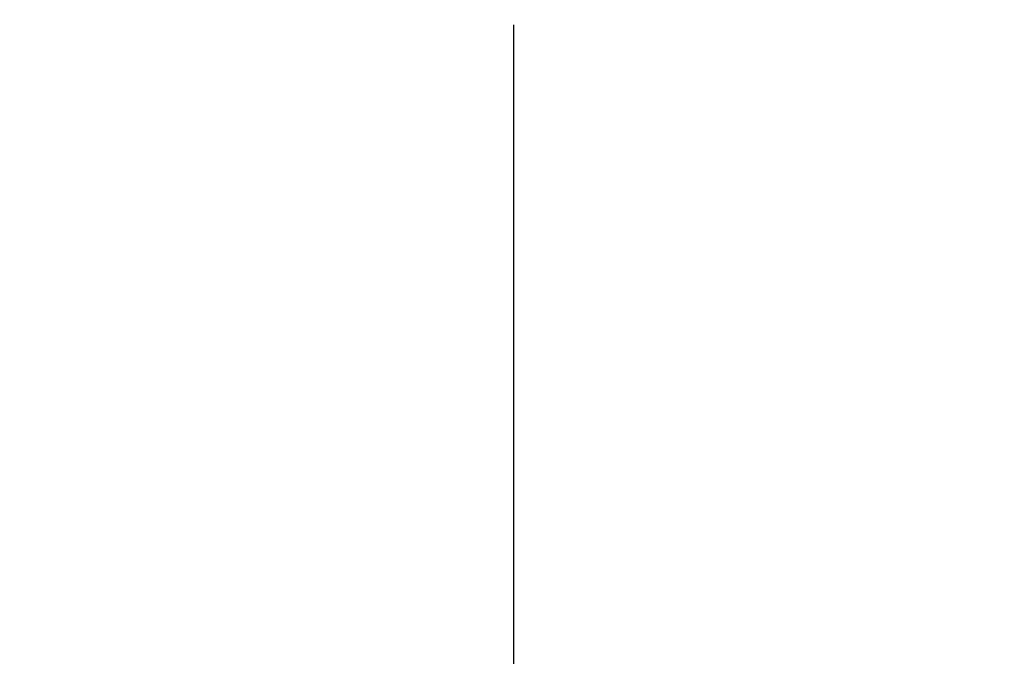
# Model space of a CAD drawing. Header units: millimetres. Extents: x 9131 to 12658, y 3907 to 6401.
# Tile 67 of 158: x 11410 to 11428, y 5324 to 5335. Entities that reach past the tile are written whole.
import ezdxf

# ---------------------------------------------------------------- set-up
doc = ezdxf.new("R2010")
doc.units = ezdxf.units.MM
doc.dimstyles.get("Standard").update_dxf_attribs({"dimtxt": 20, "dimasz": 10, "dimexe": 10, "dimexo": 10, "dimgap": 10, "dimtad": 0, "dimtih": 1, "dimtoh": 1, "dimdsep": 46, "dimtxsty": 'Standard', "dimcen": 0.09, "dimadec": 0, "dimazin": 0, "dimtfac": 1, "dimtofl": 0, "dimtmove": 0, "dimatfit": 3, "dimfxl": 0, "dimtolj": 1, "dimtzin": 0, "dimarcsym": 0})

# ---------------------------------------------------------------- blocks, each defined once
blk = doc.blocks.new('*D23')
at = {"color": 0, "lineweight": -2}
for p, q in [((11116.884, 5460.047), (11116.884, 4910.292)), ((11709.884, 5460.047), (11709.884, 4910.292)), ((11126.884, 4920.292), (11376.718, 4920.292)), ((11699.884, 4920.292), (11450.051, 4920.292))]:
    blk.add_line(p, q, dxfattribs=at)
at = {"color": 0, "lineweight": 18}
for points in [[(11126.884, 4921.959), (11126.884, 4918.626), (11116.884, 4920.292)], [(11699.884, 4921.959), (11699.884, 4918.626), (11709.884, 4920.292)]]:
    blk.add_solid(points, dxfattribs=at)
at = {"layer": 'Defpoints', "color": 0, "lineweight": 18}
for p in [(11116.884, 5470.047), (11709.884, 5470.047), (11709.884, 4920.292)]:
    blk.add_point(p, dxfattribs=at)
at = {"color": 0, "lineweight": 18, "insert": (11413.384, 4920.292), "char_height": 20, "attachment_point": 5}
blk.add_mtext('\\A1;593', dxfattribs=at)

msp = doc.modelspace()

# ---------------------------------------------------------------- linework, layer by layer
msp.add_line((11419.034, 5303.797), (11419.034, 5335.23))

# ---------------------------------------------------------------- dimensions: what is measured, and where the dimension line sits
at = {"lineweight": 18}
dim = msp.add_linear_dim(base=(11709.884, 4920.292), p1=(11116.884, 5470.047), p2=(11709.884, 5470.047), dimstyle='Standard', dxfattribs=at)
dim.commit()
dim.dimension.update_dxf_attribs({"geometry": '*D23', "text_midpoint": (11413.384, 4920.292)})

doc.saveas('drawing.dxf')
